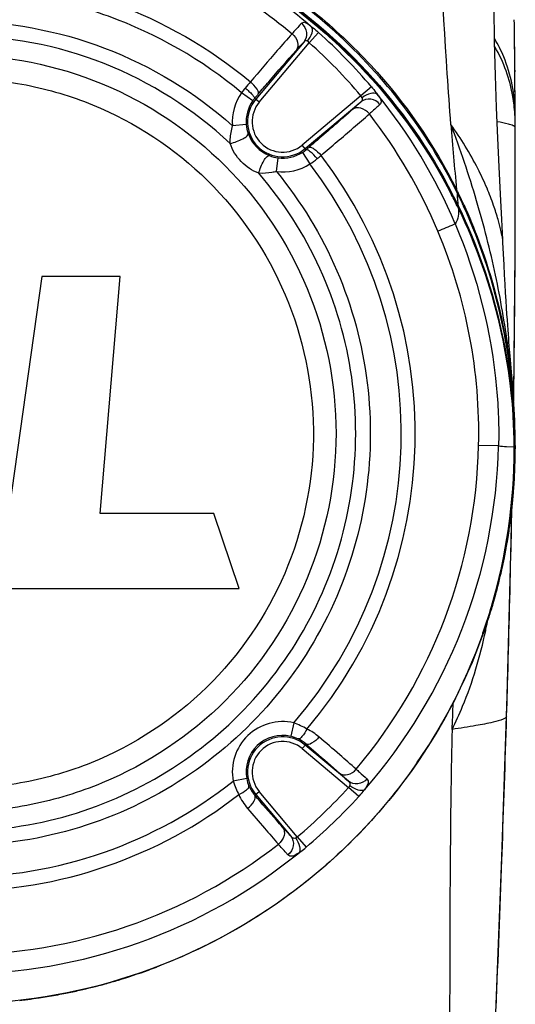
# Model space of a CAD drawing. Header units: millimetres. Extents: x 11 to 407, y 12 to 285.
# Tile 5 of 42: x 73 to 81, y 71 to 87. Entities that reach past the tile are written whole.
import ezdxf

# ---------------------------------------------------------------- set-up
doc = ezdxf.new("R2010")
doc.units = ezdxf.units.MM
doc.header["$LTSCALE"] = 23.1
doc.layers.get('0').update_dxf_attribs({"linetype": 'CONTINUOUS'})

msp = doc.modelspace()

# ---------------------------------------------------------------- linework, layer by layer
at = {"color": 7, "linetype": 'Continuous'}
for p, q in [((80.9123, 86.0273), (80.9043, 86.7975)), ((77.709, 86.6418), (77.5597, 86.4742)), ((77.4704, 86.4845), (76.6886, 85.5527)), ((76.746, 85.5045), (77.5597, 86.4742)), ((80.9172, 85.3071), (80.9123, 86.0273)), ((80.9123, 86.0273), (80.9126, 85.9967)), ((76.457, 85.6593), (76.6405, 85.5293)), ((78.4033, 85.6076), (77.4461, 84.8044)), ((78.5747, 85.7521), (78.4033, 85.6076)), ((76.746, 85.5045), (76.6704, 85.5679)), ((77.4943, 84.747), (78.403, 85.5094)), ((80.9092, 85.3067), (80.9171, 85.3131)), ((80.9133, 85.3064), (80.9129, 85.3124)), ((80.914, 85.2948), (80.9133, 85.3064)), ((76.5329, 85.137), (76.3088, 85.1188)), ((80.917, 83.0448), (80.9178, 85.1657)), ((80.9177, 85.1805), (80.9177, 85.1834)), ((80.9178, 85.1718), (80.9177, 85.1805)), ((80.9178, 85.1656), (80.9178, 85.1718)), ((80.9178, 85.1657), (80.9178, 85.1718)), ((80.9181, 85.0909), (80.9178, 85.1657)), ((77.5094, 84.7289), (77.4461, 84.8044)), ((77.4503, 84.6849), (77.5725, 84.4961)), ((77.0271, 84.3705), (77.0544, 84.5938)), ((79.9617, 84.08), (79.9505, 84.0697)), ((80.0608, 83.8429), (80.0574, 83.8502)), ((80.0676, 83.828), (80.0608, 83.8429)), ((79.9772, 83.8125), (79.9873, 83.8193)), ((79.9854, 83.8031), (79.9796, 83.8152)), ((79.9828, 83.7899), (79.9924, 83.7701)), ((79.99, 83.7937), (79.9854, 83.8031)), ((79.9873, 83.8193), (79.9978, 83.7972)), ((79.9996, 83.7733), (79.9899, 83.7937)), ((79.9924, 83.7701), (79.99, 83.7937)), ((80.077, 83.8075), (80.0676, 83.828)), ((80.9166, 82.9625), (80.9177, 83.1986)), ((73.2031, 82.6588), (72.6702, 78.8656)), ((74.4787, 82.6588), (73.2031, 82.6588)), ((74.1492, 78.7956), (74.4787, 82.6588)), ((80.894, 80.649), (80.8976, 80.9195)), ((80.8937, 80.6288), (80.894, 80.649)), ((80.6473, 79.8962), (80.3227, 79.9044)), ((80.7779, 79.8874), (80.9005, 79.8818)), ((80.9005, 79.8818), (80.9024, 79.8818)), ((80.9043, 79.8818), (80.9157, 79.882)), ((80.9157, 79.882), (80.9171, 79.8824)), ((80.9177, 79.9045), (80.9178, 79.8818)), ((80.9181, 79.8818), (80.9178, 79.8818)), ((80.9178, 79.8818), (80.9178, 79.864)), ((80.9178, 79.864), (80.9179, 79.8474)), ((80.918, 79.9207), (80.9179, 79.9337)), ((80.9181, 79.9077), (80.918, 79.9207)), ((80.9181, 79.8818), (80.9181, 79.9077)), ((80.9199, 79.8818), (80.9198, 79.9196)), ((80.8563, 78.5207), (80.8644, 78.9163)), ((76.0045, 78.7956), (74.1492, 78.7956)), ((76.4172, 77.5732), (76.0045, 78.7956)), ((80.8501, 78.2323), (80.8563, 78.5207)), ((72.2468, 77.5732), (76.4172, 77.5732)), ((80.5504, 77.2986), (80.543, 77.2736)), ((80.543, 77.2738), (80.5494, 77.2953)), ((80.7849, 75.708), (80.7934, 75.9998)), ((80.7784, 75.4862), (80.7849, 75.708)), ((77.3096, 75.3784), (77.2595, 75.1592)), ((79.889, 75.2719), (79.8907, 75.3388)), ((77.4461, 74.9592), (77.5079, 75.0327)), ((78.1978, 74.4262), (77.4943, 75.0166)), ((77.4461, 74.9592), (78.2016, 74.3252)), ((76.5411, 74.4691), (76.32, 74.4278)), ((76.6727, 74.1975), (76.746, 74.259)), ((76.6886, 74.2109), (77.2582, 73.532)), ((77.3658, 73.5204), (76.746, 74.259)), ((78.3666, 74.1755), (78.2016, 74.3252)), ((77.3658, 73.5204), (77.5091, 73.3498)), ((80.7012, 73.1463), (80.7046, 73.2415)), ((80.5984, 70.5068), (80.7026, 73.1858))]:
    msp.add_line(p, q, dxfattribs=at)
for points in [[(80.7164, 83.2655), (80.701, 83.5885), (80.6808, 84.0013), (80.6581, 84.4464), (80.6343, 84.9192), (80.6124, 85.4174), (80.5948, 85.9401), (80.583, 86.4865), (80.5776, 87.0557), (80.5786, 87.6464), (80.5855, 88.2594), (80.5943, 88.893), (80.5984, 89.4818)], [(80.8577, 81.0997), (80.8354, 81.3641), (80.831, 81.4178), (80.8264, 81.4728), (80.8219, 81.5298), (80.8172, 81.5891), (80.8123, 81.6517), (80.8073, 81.7182), (80.802, 81.7899), (80.7964, 81.8677), (80.7905, 81.9529), (80.7842, 82.0467), (80.7775, 82.1505), (80.7703, 82.2661), (80.7626, 82.3936), (80.7545, 82.5342), (80.746, 82.6869), (80.7371, 82.8517), (80.7281, 83.0274), (80.7189, 83.2133), (80.7163, 83.2655)], [(80.8933, 80.6301), (80.8955, 80.7524), (80.917, 83.0448)], [(80.9198, 79.9196), (80.9188, 80.0147), (80.9169, 80.1128), (80.914, 80.2117), (80.9104, 80.3096), (80.9061, 80.4049), (80.9014, 80.4956), (80.8964, 80.581), (80.8914, 80.6593), (80.8864, 80.7324), (80.8814, 80.8014), (80.8765, 80.8667), (80.8717, 80.9289), (80.8669, 80.9883), (80.8622, 81.0449), (80.8577, 81.0997)], [(80.7026, 73.1858), (80.7883, 75.8212), (80.8526, 78.344), (80.8625, 78.9025)], [(79.3165, 74.7286), (79.5492, 75.0693), (79.9116, 75.7053), (80.2218, 76.3707), (80.419, 76.8878)]]:
    msp.add_lwpolyline(points, dxfattribs=at)
for centre, radius, start, end in [((79.6672, 86.7815), 1.2372, 0.74027, 3.139), ((-116.3099, 84.3537), 197.2293, 0.486194, 0.709942), ((104.4903, 62.5618), 36.3209, 138.51599, 139.09656), ((71.8904, 80.1142), 8.7445, 40.14657, 48.28669), ((71.9013, 80.1223), 8.5067, 40.15175, 48.30458), ((131.17, 39.4128), 71.6434, 139.075126, 139.611502), ((-126.1363, 84.2701), 207.056, 0.288603, 0.477775), ((104.5758, 62.131), 36.6668, 139.72321, 139.92919), ((77.1267, 85.1851), 0.8206, 144.74399, 184.62988), ((90.8546, 73.5853), 18.5681, 139.52454, 139.80927), ((71.8362, 80.0843), 8.8022, 22.95885, 39.08932), ((77.1267, 85.1851), 0.5719, 140, 310), ((77.1267, 85.1851), 0.4969, 140, 310), ((77.0995, 85.2047), 0.5622, 139.75574, 144.73156), ((52.2243, 115.3028), 39.8993, 310.7753, 311.26664), ((71.7674, 80.0736), 8.5628, 22.83696, 37.72186), ((78.3388, 85.1531), 2.5791, 0.67408, 3.14963), ((80.3015, 85.3027), 0.6157, 0.40905, 0.96917), ((78.5931, 85.2955), 2.3241, 359.36983, 359.99714), ((79.3628, 85.2974), 1.5544, 359.92503, 0.35623), ((77.1052, 85.1841), 0.5742, 184.70586, 199.63384), ((142.23, 89.9818), 62.5473, 184.43805, 185.414327), ((78.5789, 85.2956), 2.3383, 358.7146, 359.36978), ((77.1376, 85.1956), 0.6086, 199.62776, 248.03336), ((28.7201, 142.608), 75.9273, 310.224218, 310.749898), ((-149.1871, 84.1976), 230.1069, 359.751255, 0.222432), ((80.9052, 85.0903), 0.013, 2.51735, 10.78421), ((77.1448, 85.1575), 0.5627, 302.87741, 310.38779), ((65.7177, 98.6362), 18.2335, 310.29405, 310.47627), ((77.1248, 85.1637), 0.5742, 248.02779, 262.9544), ((77.1267, 85.1851), 0.8206, 263.03089, 302.9044), ((71.8231, 80.0992), 7.2379, 319.28995, 37.40721), ((71.8231, 80.0992), 7.4657, 319.77876, 37.41939), ((76.6856, 85.8012), 1.5779, 304.19836, 309.46712), ((56.5045, 110.339), 33.3487, 309.43707, 309.5793), ((72.3882, 80.3278), 8.4521, 26.07168, 26.35554), ((72.0774, 80.1473), 8.7972, 24.8923, 26.2405), ((83.7749, 84.2763), 3.8143, 183.59785, 185.35533), ((72.2702, 80.2706), 8.5833, 24.5296, 26.06845), ((72.1142, 79.9993), 8.7341, 25.72222, 27.20374), ((72.0908, 80.0067), 8.76, 25.76992, 27.09022), ((72.1084, 80.0367), 8.7399, 25.64505, 26.96769), ((71.8233, 80.0993), 8.5013, 358.68678, 22.8236), ((-182.7709, 84.3843), 263.6913, 359.247148, 359.691079), ((70.7355, 79.8742), 10.1791, 8.05976, 8.60511), ((70.3138, 79.8159), 10.6048, 5.88051, 8.0522), ((70.3158, 79.8144), 10.603, 4.80651, 5.88998), ((70.4963, 79.8293), 10.422, 3.14482, 4.80796), ((70.7062, 79.8407), 10.2117, 1.24306, 3.14518), ((69.773, 79.8353), 11.1457, 2.34422, 2.676), ((70.4334, 79.8594), 10.4847, 0.4057, 2.36015), ((70.8539, 79.8444), 10.0639, 0.34187, 1.24038), ((71.8233, 80.0993), 8.5012, 319.89355, 358.68691), ((71.8369, 80.1018), 8.8128, 318.72529, 358.66346), ((71.8518, 79.8355), 9.0488, 343.57857, 0.07922), ((71.8274, 79.8402), 9.0752, 343.59309, 0.04837), ((71.8275, 79.8418), 9.0769, 343.58334, 0.03824), ((71.8584, 79.8505), 9.0588, 343.82306, 359.98099), ((81.3089, 88.7146), 8.8431, 265.70938, 266.55771), ((71.9138, 79.8501), 9.0041, 355.89843, 359.98236), ((71.8628, 79.8353), 9.0378, 0.08054, 0.29488), ((71.9529, 79.8374), 8.9496, 0.06721, 0.28401), ((71.9508, 79.839), 8.9536, 0.05679, 0.27379), ((74.8443, 79.8473), 6.0729, 0.00157, 0.33081), ((71.8763, 79.8527), 9.0417, 354.41255, 355.8993), ((71.8355, 79.8569), 9.0826, 351.66579, 354.41126), ((71.8111, 79.8602), 9.1073, 349.94505, 351.66729), ((71.8416, 79.8548), 9.0763, 347.40979, 349.9454), ((-266.0651, 85.9227), 347.0004, 358.361324, 358.730067), ((71.8802, 79.8462), 9.0367, 344.62487, 347.40959), ((71.9079, 79.8387), 9.0081, 343.62126, 344.62373), ((71.8734, 79.8303), 9.0266, 340.9976, 343.57141), ((71.8761, 79.825), 9.0241, 341.02375, 343.59834), ((71.8774, 79.8262), 9.0246, 341.01406, 343.58853), ((71.9052, 79.837), 9.0101, 342.0041, 343.47179), ((71.9264, 79.8332), 8.9888, 341.98483, 343.45556), ((71.8873, 79.8424), 9.0288, 343.61422, 343.82143), ((71.9289, 79.8294), 8.9852, 340.89076, 342.00389), ((71.8479, 78.7074), 8.7809, 348.01174, 348.62546), ((71.549, 78.7677), 9.0858, 348.62466, 349.0848), ((71.8744, 79.8299), 9.0256, 340.6132, 340.99748), ((71.905, 79.8153), 8.9936, 340.64671, 341.02244), ((71.9063, 79.8165), 8.9941, 340.63021, 341.01274), ((130.5783, 74.0561), 50.7038, 178.15549, 178.55031), ((77.1267, 74.5785), 0.8206, 77.12253, 190.57727), ((-317.1648, 87.4427), 398.1227, 357.955796, 358.279027), ((80.7598, 75.4881), 0.0187, 349.9881, 354.26303), ((77.1267, 74.5784), 0.5957, 77.12563, 190.57317), ((77.1267, 74.5785), 0.5719, 50, 220), ((77.1267, 74.5785), 0.4969, 50, 220), ((77.1332, 74.6064), 0.567, 64.54758, 77.13518), ((77.1236, 74.5881), 0.5877, 49.16786, 64.4713), ((35.8167, 26.1937), 64.4393, 49.042541, 49.438473), ((54.4367, 47.617), 36.0552, 48.50516, 49.07241), ((71.823, 80.0999), 7.2385, 270.00285, 308.4085), ((77.0983, 74.573), 0.5668, 190.56344, 203.15698), ((71.8231, 80.0992), 7.4657, 270.00383, 307.92499), ((77.1178, 74.5824), 0.5884, 203.24593, 220.84839), ((71.8322, 80.1043), 8.6005, 310.04603, 317.78172), ((71.8246, 80.111), 8.8334, 310.05591, 317.78271), ((125.4998, 115.6476), 64.2775, 220.407897, 220.785206), ((105.9537, 98.7782), 38.4584, 220.77779, 221.29064), ((71.8233, 80.0993), 8.5018, 270.0003, 308.00033), ((71.8274, 80.1061), 8.8227, 269.97367, 309.11663), ((-362.5086, 89.0872), 443.4964, 357.627546, 357.940141), ((71.79, 79.9945), 9.2033, 286.78751, 290.01358), ((71.7954, 79.9794), 9.1872, 290.01411, 290.88975), ((71.7914, 79.9898), 9.1983, 285.40975, 286.78759), ((71.7986, 79.9621), 9.1697, 281.28799, 282.69473), ((71.7962, 79.9723), 9.1801, 282.69531, 285.40989), ((71.8125, 79.8734), 9.0799, 276.49693, 276.96444), ((71.8117, 79.8801), 9.0866, 276.96446, 277.32838), ((71.8091, 79.8997), 9.1063, 277.32867, 278.5051), ((71.8046, 79.9298), 9.1368, 278.50534, 280.20209), ((71.8018, 79.9454), 9.1527, 280.20167, 280.46272), ((71.8006, 79.9522), 9.1596, 280.46278, 281.28792)]:
    msp.add_arc(centre, radius, start, end, dxfattribs=at)
for points, knots in [([(79.8702, 85.1418), (79.8489, 85.4157), (79.745, 86.8608), (79.6779, 88.3084), (79.6356, 89.4818)], [0, 0, 0, 0, 0.1895814, 1, 1, 1, 1]), ([(71.8234, 89.0947), (72.6358, 89.0955), (74.3122, 88.853), (76.2562, 87.9931), (77.6542, 87.0018), (78.876, 85.8539), (79.598, 84.8154), (79.9618, 84.08)], [0, 0, 0, 0, 0.2431109, 0.4994554, 0.6281213, 0.7544981, 1, 1, 1, 1]), ([(71.8234, 88.965), (72.6607, 88.965), (74.3388, 88.7069), (76.6413, 87.6745), (78.5759, 86.0887), (79.5289, 84.7253), (79.8979, 84.0002)], [0, 0, 0, 0, 0.2530042, 0.5048187, 0.7541567, 1, 1, 1, 1]), ([(79.8898, 83.996), (79.5198, 84.7192), (78.5663, 86.0788), (76.6339, 87.6608), (74.3344, 88.6892), (72.6593, 88.947), (71.8234, 88.947)], [0, 0, 0, 0, 0.245865, 0.4952042, 0.7470087, 1, 1, 1, 1]), ([(71.8234, 88.9314), (72.6581, 88.9314), (74.3306, 88.6746), (76.6276, 87.6492), (78.5578, 86.0701), (79.5113, 84.7137), (79.8822, 83.9921)], [0, 0, 0, 0, 0.2529791, 0.5047709, 0.7541139, 1, 1, 1, 1]), ([(71.8234, 88.8947), (72.8668, 88.8946), (74.9673, 88.5052), (76.8051, 87.4198), (77.5945, 86.7388)], [0, 0, 0, 0, 0.5002193, 1, 1, 1, 1]), ([(71.8235, 88.5967), (72.8053, 88.5967), (74.7864, 88.259), (76.5275, 87.2523), (77.2809, 86.6211)], [0, 0, 0, 0, 0.4997357, 1, 1, 1, 1]), ([(79.968, 84.0369), (79.4828, 85.0205), (78.0879, 86.8364), (76.1375, 88.0241), (75.0826, 88.4352)], [0, 0, 0, 0, 0.4920774, 1, 1, 1, 1]), ([(71.8231, 87.5668), (72.6831, 87.5645), (74.4158, 87.2635), (75.9408, 86.3858), (76.6015, 85.8354)], [0, 0, 0, 0, 0.5000233, 1, 1, 1, 1]), ([(76.4566, 85.6587), (75.8169, 86.1936), (74.701, 86.8326), (73.0809, 87.2643), (72.2419, 87.3358), (71.8234, 87.3393)], [0, 0, 0, 0, 0.4990354, 0.7495067, 1, 1, 1, 1]), ([(71.8232, 86.8283), (72.6368, 86.8253), (74.2775, 86.5301), (75.7019, 85.6605), (76.3088, 85.1188)], [0, 0, 0, 0, 0.5000354, 1, 1, 1, 1]), ([(77.4332, 86.7906), (77.4233, 86.78), (77.3719, 86.7241), (77.3215, 86.6673), (77.2809, 86.6212)], [0, 0, 0, 0, 0.1906171, 1, 1, 1, 1]), ([(77.4331, 86.7904), (77.4407, 86.7975), (77.4601, 86.8101), (77.4999, 86.8054), (77.5443, 86.7785), (77.5758, 86.7538), (77.5945, 86.7388)], [0, 0, 0, 0, 0.1677849, 0.3512513, 0.6117342, 1, 1, 1, 1]), ([(77.4332, 86.7906), (77.4764, 86.7538), (77.538, 86.6472), (77.5049, 86.5263), (77.4704, 86.4845)], [0, 0, 0, 0, 0.5115437, 1, 1, 1, 1]), ([(77.5321, 86.4982), (77.5649, 86.5388), (77.6104, 86.6098), (77.6178, 86.7134), (77.5945, 86.7388)], [0, 0, 0, 0, 0.6025008, 1, 1, 1, 1]), ([(77.5945, 86.7388), (77.6037, 86.7314), (77.6425, 86.6999), (77.6805, 86.6672), (77.709, 86.6418)], [0, 0, 0, 0, 0.2360436, 1, 1, 1, 1]), ([(76.2701, 84.8309), (75.6786, 85.3861), (74.2721, 86.282), (72.6345, 86.5867), (71.8229, 86.5898)], [0, 0, 0, 0, 0.4999162, 1, 1, 1, 1]), ([(77.2809, 86.6212), (77.3228, 86.5852), (77.3863, 86.4993), (77.3744, 86.3839), (77.3464, 86.3488)], [0, 0, 0, 0, 0.5514717, 1, 1, 1, 1]), ([(77.3464, 86.3488), (77.3591, 86.3631), (77.3999, 86.4088), (77.4411, 86.4541), (77.4704, 86.4845)], [0, 0, 0, 0, 0.3117418, 1, 1, 1, 1]), ([(77.532, 86.4982), (77.5236, 86.504), (77.4985, 86.5159), (77.4792, 86.4946), (77.4704, 86.4845)], [0, 0, 0, 0, 0.4336353, 1, 1, 1, 1]), ([(80.9171, 85.3131), (80.9147, 85.6295), (80.8311, 86.0619), (80.6393, 86.4429), (80.5837, 86.5371)], [0, 0, 0, 0, 0.7432194, 1, 1, 1, 1]), ([(71.8251, 86.2767), (72.6276, 86.2729), (74.2495, 85.9523), (76.3013, 84.5793), (77.6756, 82.5253), (78.1578, 80.1015), (77.6748, 77.6778), (76.3023, 75.624), (74.5839, 74.4788), (73.0364, 74.0077), (72.2282, 73.9274), (71.825, 73.9219)], [0, 0, 0, 0, 0.1248905, 0.2498231, 0.3747605, 0.4996978, 0.6246349, 0.7495709, 0.8745016, 0.9372524, 1, 1, 1, 1]), ([(76.7301, 85.6383), (76.7871, 85.705), (76.991, 85.9431), (77.1963, 86.1801), (77.3464, 86.3488)], [0, 0, 0, 0, 0.2797649, 1, 1, 1, 1]), ([(80.9129, 85.3124), (80.9071, 85.4073), (80.8628, 85.7871), (80.7325, 86.158), (80.5886, 86.4065)], [0, 0, 0, 0, 0.2486888, 1, 1, 1, 1]), ([(71.8222, 85.8924), (72.1982, 85.8909), (72.9527, 85.8204), (74.3992, 85.3894), (76.0096, 84.3298), (77.3045, 82.4215), (77.7772, 80.1619), (77.3524, 77.8925), (76.0974, 75.9557), (74.5079, 74.8631), (73.0685, 74.4014), (72.3142, 74.3195), (71.9374, 74.3085)], [0, 0, 0, 0, 0.0626088, 0.1252633, 0.2500377, 0.3748771, 0.4997864, 0.624751, 0.74967, 0.8745383, 0.9372343, 1, 1, 1, 1]), ([(76.7301, 85.6383), (76.736, 85.6465), (76.7336, 85.679), (76.6925, 85.7482), (76.6418, 85.8011), (76.6015, 85.8354)], [0, 0, 0, 0, 0.123878, 0.3506501, 1, 1, 1, 1]), ([(76.5165, 85.7347), (76.5373, 85.7171), (76.576, 85.6827), (76.6281, 85.6324), (76.6555, 85.5984), (76.6736, 85.5739), (76.6704, 85.5679)], [0, 0, 0, 0, 0.3564712, 0.686877, 0.9112215, 1, 1, 1, 1]), ([(78.6681, 85.6344), (78.6425, 85.6577), (78.5388, 85.6522), (78.4655, 85.6088), (78.4237, 85.5769)], [0, 0, 0, 0, 0.3969637, 1, 1, 1, 1]), ([(78.5747, 85.7521), (78.5994, 85.7229), (78.6309, 85.6839), (78.6611, 85.6439), (78.6681, 85.6344)], [0, 0, 0, 0, 0.7640451, 1, 1, 1, 1]), ([(78.6681, 85.6344), (78.6824, 85.615), (78.7061, 85.582), (78.7306, 85.5352), (78.7336, 85.494), (78.7202, 85.474), (78.7128, 85.466)], [0, 0, 0, 0, 0.3806534, 0.6408908, 0.828106, 1, 1, 1, 1]), ([(78.403, 85.5094), (78.3942, 85.501), (78.3487, 85.4581), (78.3021, 85.4163), (78.2644, 85.3828)], [0, 0, 0, 0, 0.1939204, 1, 1, 1, 1]), ([(78.403, 85.5094), (78.414, 85.519), (78.4357, 85.5388), (78.4285, 85.567), (78.4237, 85.5769)], [0, 0, 0, 0, 0.5676635, 1, 1, 1, 1]), ([(78.7128, 85.4661), (78.6766, 85.5112), (78.5694, 85.5768), (78.4455, 85.5444), (78.403, 85.5094)], [0, 0, 0, 0, 0.512532, 1, 1, 1, 1]), ([(78.7128, 85.466), (78.702, 85.4558), (78.6452, 85.4039), (78.5873, 85.3532), (78.5405, 85.3125)], [0, 0, 0, 0, 0.1934374, 1, 1, 1, 1]), ([(78.2644, 85.3828), (78.214, 85.338), (77.9787, 85.1307), (77.7409, 84.9263), (77.5536, 84.7665)], [0, 0, 0, 0, 0.2149625, 1, 1, 1, 1]), ([(78.5404, 85.3126), (78.5046, 85.3559), (78.4182, 85.4221), (78.3001, 85.4114), (78.2644, 85.3828)], [0, 0, 0, 0, 0.5516058, 1, 1, 1, 1]), ([(80.9065, 80.3557), (80.8886, 80.7389), (80.8123, 81.5191), (80.6099, 82.7029), (80.2994, 83.9202), (80.0234, 84.7309), (79.8702, 85.1418)], [0, 0, 0, 0, 0.2341276, 0.4777909, 0.7323833, 1, 1, 1, 1]), ([(80.7164, 83.2655), (80.7157, 83.2789), (80.7017, 83.328), (80.6813, 83.4362), (80.6343, 83.6081), (80.5625, 83.8379), (80.4557, 84.1174), (80.2442, 84.5705), (80.0328, 84.9117), (79.8702, 85.1418)], [0, 0, 0, 0, 0.0193306, 0.0731993, 0.1597808, 0.2767578, 0.4217601, 0.592296, 1, 1, 1, 1]), ([(80.8488, 85.1343), (80.8348, 85.1389), (80.7614, 85.1603), (80.6863, 85.1748), (80.6255, 85.1853)], [0, 0, 0, 0, 0.1928545, 1, 1, 1, 1]), ([(80.895, 85.1152), (80.8919, 85.1169), (80.877, 85.1243), (80.8613, 85.1301), (80.8488, 85.1343)], [0, 0, 0, 0, 0.2099175, 1, 1, 1, 1]), ([(76.2701, 84.8309), (76.2701, 84.8542), (76.2735, 84.9512), (76.2908, 85.0473), (76.3088, 85.1188)], [0, 0, 0, 0, 0.2399864, 1, 1, 1, 1]), ([(76.2701, 84.8309), (76.3418, 84.8449), (76.4417, 84.8829), (76.5362, 84.9384), (76.5675, 84.9784), (76.5644, 84.9912)], [0, 0, 0, 0, 0.6330647, 0.8862752, 1, 1, 1, 1]), ([(80.9179, 85.0928), (80.9176, 85.0947), (80.9129, 85.1049), (80.9028, 85.1109), (80.895, 85.1152)], [0, 0, 0, 0, 0.1842295, 1, 1, 1, 1]), ([(76.7378, 84.3437), (76.6306, 84.3858), (76.4314, 84.5176), (76.3079, 84.722), (76.2701, 84.8309)], [0, 0, 0, 0, 0.4999987, 1, 1, 1, 1]), ([(77.6886, 84.5831), (77.6544, 84.6235), (77.6032, 84.6767), (77.5448, 84.7214), (77.5161, 84.7331), (77.5094, 84.7289)], [0, 0, 0, 0, 0.6742624, 0.899467, 1, 1, 1, 1]), ([(77.5536, 84.7665), (77.5619, 84.7723), (77.5947, 84.7698), (77.6645, 84.728), (77.7179, 84.6766), (77.7525, 84.6357)], [0, 0, 0, 0, 0.1231634, 0.3499518, 1, 1, 1, 1]), ([(76.7378, 84.3437), (76.7549, 84.4154), (76.7972, 84.5139), (76.8569, 84.6061), (76.8977, 84.6347), (76.91, 84.6312)], [0, 0, 0, 0, 0.63914, 0.888763, 1, 1, 1, 1]), ([(71.825, 73.6088), (72.441, 73.6154), (73.6789, 73.7875), (75.3816, 74.5654), (76.7968, 75.7896), (77.8098, 77.3632), (78.3388, 79.1583), (78.3404, 81.0301), (77.8157, 82.8255), (77.1403, 83.8781), (76.7378, 84.3437)], [0, 0, 0, 0, 0.1251149, 0.2500812, 0.3750615, 0.5000373, 0.6250269, 0.7500185, 0.8750096, 1, 1, 1, 1]), ([(77.0271, 84.3705), (77.4278, 83.8828), (78.0946, 82.7876), (78.5947, 80.9363), (78.5598, 79.0175), (77.9912, 77.185), (76.9349, 75.5833), (75.4738, 74.3398), (73.725, 73.5514), (72.4565, 73.3769), (71.8257, 73.3703)], [0, 0, 0, 0, 0.1250134, 0.2500263, 0.3750412, 0.5000522, 0.6250458, 0.7500441, 0.8750465, 1, 1, 1, 1]), ([(77.0271, 84.3705), (77.0026, 84.3654), (76.9072, 84.348), (76.8097, 84.3405), (76.7378, 84.3437)], [0, 0, 0, 0, 0.2583604, 1, 1, 1, 1]), ([(79.9772, 83.9203), (79.978, 83.9112), (79.9813, 83.8775), (79.9847, 83.8438), (79.9873, 83.8193)], [0, 0, 0, 0, 0.2702689, 1, 1, 1, 1]), ([(79.9924, 83.7701), (79.9966, 83.7288), (79.9992, 83.6396), (79.9625, 83.558), (79.941, 83.5178)], [0, 0, 0, 0, 0.4764768, 1, 1, 1, 1]), ([(79.9924, 83.7701), (80.2832, 83.1624), (80.7344, 81.8892), (80.8971, 80.5471), (80.9005, 79.8818)], [0, 0, 0, 0, 0.5031462, 1, 1, 1, 1]), ([(79.9978, 83.7972), (80.2898, 83.1852), (80.7409, 81.9025), (80.9011, 80.5515), (80.9043, 79.8818)], [0, 0, 0, 0, 0.5031091, 1, 1, 1, 1]), ([(80.9024, 79.8818), (80.8991, 80.5475), (80.7385, 81.8903), (80.2896, 83.1649), (79.9996, 83.7733)], [0, 0, 0, 0, 0.4968994, 1, 1, 1, 1]), ([(80.9171, 79.8824), (80.9145, 80.5481), (80.7818, 81.8974), (80.36, 83.1892), (80.077, 83.8075)], [0, 0, 0, 0, 0.4946894, 1, 1, 1, 1]), ([(80.0788, 83.834), (80.168, 83.6385), (80.4921, 82.8538), (80.7053, 82.0238), (80.8001, 81.3973)], [0, 0, 0, 0, 0.253293, 1, 1, 1, 1]), ([(79.941, 83.5177), (79.9325, 83.5139), (79.8387, 83.4732), (79.7445, 83.4333), (79.6591, 83.3969)], [0, 0, 0, 0, 0.0915799, 1, 1, 1, 1]), ([(79.941, 83.5178), (80.3007, 82.6668), (80.6117, 81.4433), (80.6546, 80.2075), (80.6473, 79.8962)], [0, 0, 0, 0, 0.7479432, 1, 1, 1, 1]), ([(80.3882, 76.834), (80.0895, 75.9851), (79.2234, 74.3536), (77.2294, 72.396), (74.6875, 71.103), (72.7802, 70.7941), (71.8234, 70.7941)], [0, 0, 0, 0, 0.2426163, 0.4891926, 0.7420396, 1, 1, 1, 1]), ([(80.3913, 76.8335), (79.967, 75.6266), (78.5561, 73.3377), (76.3021, 71.8659), (75.0713, 71.3961)], [0, 0, 0, 0, 0.4926749, 1, 1, 1, 1]), ([(79.889, 75.272), (79.951, 75.3955), (80.1867, 75.9131), (80.3479, 76.4628), (80.4373, 76.8835)], [0, 0, 0, 0, 0.2431763, 1, 1, 1, 1]), ([(80.7782, 75.4848), (80.7766, 75.476), (80.7574, 75.4568), (80.6851, 75.4219), (80.521, 75.3778), (80.2436, 75.3254), (80.0192, 75.2914), (79.889, 75.2719)], [0, 0, 0, 0, 0.0290131, 0.0799631, 0.264525, 0.5729311, 1, 1, 1, 1]), ([(77.5236, 75.2783), (77.5015, 75.2343), (77.4687, 75.1791), (77.4003, 75.1099), (77.3769, 75.1184)], [0, 0, 0, 0, 0.6639258, 1, 1, 1, 1]), ([(79.889, 75.2719), (79.8732, 74.6211), (79.8541, 73.0327), (79.8497, 71.4442), (79.8497, 70.5068)], [0, 0, 0, 0, 0.4098357, 1, 1, 1, 1]), ([(77.7193, 75.1488), (77.6848, 75.1085), (77.6309, 75.0541), (77.5323, 75.0147), (77.5079, 75.0327)], [0, 0, 0, 0, 0.6362655, 1, 1, 1, 1]), ([(77.5079, 75.0327), (77.5587, 74.9892), (77.7414, 74.8319), (77.9233, 74.6735), (78.0535, 74.5577)], [0, 0, 0, 0, 0.2775806, 1, 1, 1, 1]), ([(78.0535, 74.5577), (78.0885, 74.5297), (78.2036, 74.518), (78.2892, 74.5812), (78.3252, 74.6229)], [0, 0, 0, 0, 0.4487076, 1, 1, 1, 1]), ([(78.0535, 74.5577), (78.0681, 74.5447), (78.1167, 74.5013), (78.1648, 74.4576), (78.1978, 74.4262)], [0, 0, 0, 0, 0.3009619, 1, 1, 1, 1]), ([(78.3252, 74.6229), (78.3428, 74.6074), (78.4015, 74.5553), (78.46, 74.503), (78.5001, 74.4653)], [0, 0, 0, 0, 0.2992522, 1, 1, 1, 1]), ([(78.5003, 74.4652), (78.4635, 74.4224), (78.3589, 74.3611), (78.239, 74.3925), (78.1978, 74.4262)], [0, 0, 0, 0, 0.5147659, 1, 1, 1, 1]), ([(78.2239, 74.3531), (78.2293, 74.3634), (78.2339, 74.395), (78.2102, 74.4156), (78.1978, 74.4262)], [0, 0, 0, 0, 0.4167453, 1, 1, 1, 1]), ([(78.5001, 74.4653), (78.5083, 74.4567), (78.523, 74.4354), (78.5224, 74.3916), (78.499, 74.3418), (78.4748, 74.3079), (78.4602, 74.2883)], [0, 0, 0, 0, 0.1791805, 0.3716169, 0.6302656, 1, 1, 1, 1]), ([(76.4114, 74.2099), (76.4564, 74.2302), (76.5128, 74.2608), (76.5848, 74.3264), (76.5772, 74.3501)], [0, 0, 0, 0, 0.6638091, 1, 1, 1, 1]), ([(78.4602, 74.2882), (78.432, 74.2692), (78.3353, 74.2805), (78.2639, 74.3224), (78.2239, 74.3531)], [0, 0, 0, 0, 0.4030633, 1, 1, 1, 1]), ([(78.3666, 74.1755), (78.3916, 74.2031), (78.4234, 74.2403), (78.4532, 74.279), (78.4602, 74.2882)], [0, 0, 0, 0, 0.7633295, 1, 1, 1, 1]), ([(76.5557, 73.9813), (76.5969, 74.0161), (76.6529, 74.0714), (76.6914, 74.1724), (76.6727, 74.1975)], [0, 0, 0, 0, 0.6325472, 1, 1, 1, 1]), ([(77.1271, 73.6759), (77.0934, 73.7138), (76.9408, 73.8867), (76.7899, 74.0611), (76.6727, 74.1975)], [0, 0, 0, 0, 0.2198688, 1, 1, 1, 1]), ([(77.1271, 73.6759), (77.1556, 73.6403), (77.1664, 73.5225), (77.1004, 73.4362), (77.0572, 73.4003)], [0, 0, 0, 0, 0.4476277, 1, 1, 1, 1]), ([(77.2582, 73.532), (77.2492, 73.5415), (77.2049, 73.5888), (77.1616, 73.6372), (77.1271, 73.6759)], [0, 0, 0, 0, 0.200778, 1, 1, 1, 1]), ([(77.2582, 73.532), (77.2927, 73.49), (77.3238, 73.3666), (77.2583, 73.2608), (77.2134, 73.2246)], [0, 0, 0, 0, 0.4852181, 1, 1, 1, 1]), ([(77.2582, 73.532), (77.2691, 73.5194), (77.2907, 73.4958), (77.323, 73.498), (77.3347, 73.5023)], [0, 0, 0, 0, 0.5723106, 1, 1, 1, 1]), ([(77.3347, 73.5023), (77.3648, 73.4607), (77.4052, 73.3874), (77.4142, 73.2885), (77.3937, 73.2609)], [0, 0, 0, 0, 0.598413, 1, 1, 1, 1]), ([(77.2133, 73.2247), (77.2027, 73.2362), (77.15, 73.2942), (77.0983, 73.353), (77.0572, 73.4003)], [0, 0, 0, 0, 0.2001318, 1, 1, 1, 1]), ([(77.3937, 73.2609), (77.3734, 73.2468), (77.3383, 73.2236), (77.2875, 73.2013), (77.2433, 73.2016), (77.2219, 73.2164), (77.2133, 73.2247)], [0, 0, 0, 0, 0.3694448, 0.6287927, 0.8214707, 1, 1, 1, 1]), ([(77.3937, 73.2609), (77.4031, 73.2675), (77.4426, 73.2958), (77.4808, 73.326), (77.5091, 73.3498)], [0, 0, 0, 0, 0.2369505, 1, 1, 1, 1])]:
    msp.add_open_spline(points, degree=3, knots=knots, dxfattribs=at)
for points in [[(77.5597, 86.4742), (77.5513, 86.4831), (77.5421, 86.4913), (77.532, 86.4982)], [(76.5165, 85.7347), (76.4958, 85.7099), (76.4756, 85.6848), (76.4565, 85.6588)], [(78.4237, 85.5769), (78.4183, 85.5879), (78.4112, 85.5982), (78.4033, 85.6076)], [(76.6405, 85.5293), (76.5622, 85.4187), (76.522, 85.2722), (76.5329, 85.137)], [(77.0544, 84.5938), (77.1888, 84.5774), (77.3366, 84.6114), (77.4503, 84.6849)], [(77.5236, 75.2783), (77.4551, 75.3172), (77.3836, 75.3514), (77.3096, 75.3785)], [(77.7193, 75.1488), (77.6599, 75.1997), (77.5938, 75.2437), (77.5236, 75.2783)], [(76.3218, 74.4261), (76.346, 74.3511), (76.3773, 74.2782), (76.4133, 74.2082)], [(76.4114, 74.2099), (76.448, 74.1275), (76.4973, 74.0499), (76.5557, 73.9813)], [(78.2016, 74.3252), (78.2106, 74.333), (78.2185, 74.3425), (78.2239, 74.3531)], [(77.3347, 73.5023), (77.346, 73.5064), (77.3566, 73.5127), (77.3658, 73.5204)]]:
    msp.add_open_spline(points, degree=3, dxfattribs=at)

doc.saveas('drawing.dxf')
